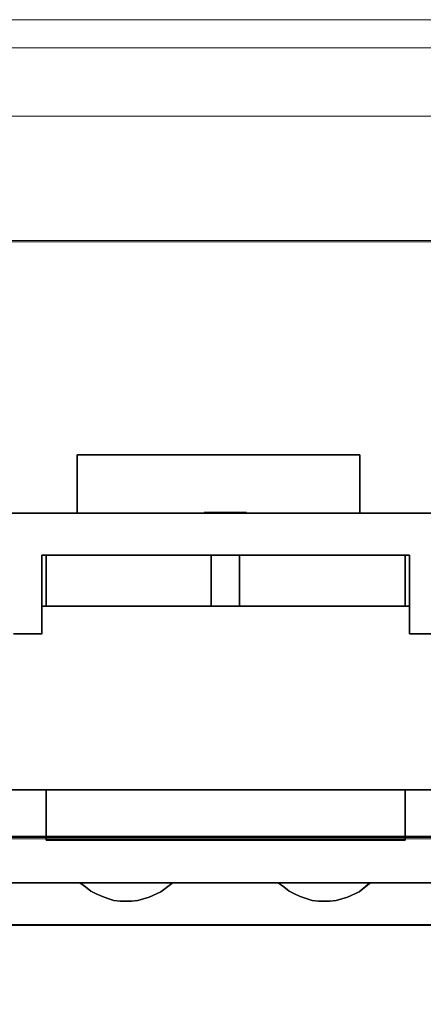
# Model space of a CAD drawing. Header units: millimetres. Extents: x -1290 to 1795, y -4192 to -1311.
# Tile 242 of 256: x 570 to 573, y -3237 to -3230. Entities that reach past the tile are written whole.
import ezdxf

# ---------------------------------------------------------------- set-up
doc = ezdxf.new("R2010")
doc.units = ezdxf.units.MM
doc.layers.add('33', color=7, linetype='Continuous')
doc.layers.add('Aparatura', color=7, linetype='Continuous', lineweight=13)

# ---------------------------------------------------------------- blocks, each defined once
blk = doc.blocks.new('*U23')
at = {"layer": '33', "color": 7}
for points in [[(213.25933, -15.426564), (223.272907, -15.426564), (213.25933, -15.426564)], [(213.25933, -17.497689), (213.25933, -15.426564), (213.25933, -17.497689)], [(213.25933, -15.426564), (213.25933, -17.497689), (217.760626, -17.497689), (217.760626, -17.473607), (219.253034, -17.473607), (219.253034, -17.497689), (223.272907, -17.497689), (223.272907, -15.426564), (213.25933, -15.426564)], [(213.25933, -15.426564), (213.25933, -17.497689), (217.760626, -17.497689), (217.760626, -17.473607), (219.253034, -17.473607), (219.253034, -17.497689), (223.272907, -17.497689), (223.272907, -15.426564), (213.25933, -15.426564)], [(213.25933, -15.426564), (213.25933, -17.497689), (217.760626, -17.497689), (217.760626, -17.473607), (219.253034, -17.473607), (219.253034, -17.497689), (223.272907, -17.497689), (223.272907, -15.426564), (213.25933, -15.426564)], [(213.25933, -15.426564), (213.25933, -17.497689), (217.760626, -17.497689), (217.760626, -17.473607), (219.253034, -17.473607), (219.253034, -17.497689), (223.272907, -17.497689), (223.272907, -15.426564), (213.25933, -15.426564)], [(217.760626, -17.473607), (219.253034, -17.473607), (219.253034, -17.497689), (223.272907, -17.497689), (223.272907, -15.426564), (213.25933, -15.426564), (213.25933, -17.497689), (217.760626, -17.497689), (217.760626, -17.473607)], [(217.760626, -17.473607), (219.253034, -17.473607), (219.253034, -17.497689), (223.272907, -17.497689), (223.272907, -15.426564), (213.25933, -15.426564), (213.25933, -17.497689), (217.760626, -17.497689), (217.760626, -17.473607)], [(217.759975, -15.426564), (219.252427, -15.426564), (217.759975, -15.426564)], [(223.271116, -17.497689), (223.271116, -15.426564), (223.271116, -17.497689)], [(312.495689, -17.495893), (170.006912, -17.495893), (312.495689, -17.495893)], [(210.851342, -17.495893), (212.152085, -17.495893), (210.851342, -17.495893)], [(212.152085, -17.495893), (217.761767, -17.495893), (212.152085, -17.495893)], [(219.252427, -17.470745), (217.759975, -17.470745), (219.252427, -17.470745)], [(217.759975, -17.470745), (217.759975, -17.497689), (217.759975, -17.470745)], [(217.759975, -17.495893), (219.252427, -17.495893), (217.759975, -17.495893)], [(219.250635, -17.470745), (219.250635, -17.497689), (219.250635, -17.470745)], [(219.250635, -17.495893), (224.8854, -17.495893), (219.250635, -17.495893)], [(224.883608, -17.495893), (226.184352, -17.495893), (224.883608, -17.495893)], [(212.006961, -18.986816), (212.006961, -20.98609), (212.006961, -18.986816)], [(212.006961, -18.986816), (225.030524, -18.986816), (212.006961, -18.986816)], [(212.152085, -19.493371), (212.152085, -18.986816), (212.152085, -19.493371)], [(212.152085, -19.492796), (212.152085, -20.793887), (218.001849, -20.793887), (218.001849, -18.986816), (212.152085, -18.986816), (212.152085, -19.492796)], [(212.152085, -19.492796), (212.152085, -20.793887), (218.001849, -20.793887), (218.001849, -18.986816), (212.152085, -18.986816), (212.152085, -19.492796)], [(212.152085, -19.492796), (212.152085, -20.793887), (218.001849, -20.793887), (218.001849, -18.986816), (212.152085, -18.986816), (212.152085, -19.492796)], [(212.152085, -19.492796), (212.152085, -20.793887), (218.001849, -20.793887), (218.001849, -18.986816), (212.152085, -18.986816), (212.152085, -19.492796)], [(218.001849, -20.793887), (218.001849, -18.986816), (212.152085, -18.986816), (212.152085, -19.492796), (212.152085, -20.793887), (218.001849, -20.793887)], [(218.001849, -20.793887), (218.001849, -18.986816), (212.152085, -18.986816), (212.152085, -19.492796), (212.152085, -20.793887), (218.001849, -20.793887)], [(218.000058, -20.793887), (218.000058, -18.986816), (218.000058, -20.793887)], [(218.000058, -18.986816), (218.000058, -20.793887), (219.012344, -20.793887), (219.012344, -18.986816), (218.000058, -18.986816)], [(218.000058, -18.986816), (218.000058, -20.793887), (219.012344, -20.793887), (219.012344, -18.986816), (218.000058, -18.986816)], [(218.000058, -18.986816), (218.000058, -20.793887), (219.012344, -20.793887), (219.012344, -18.986816), (218.000058, -18.986816)], [(218.000058, -18.986816), (218.000058, -20.793887), (219.012344, -20.793887), (219.012344, -18.986816), (218.000058, -18.986816)], [(219.012344, -20.793887), (219.012344, -18.986816), (218.000058, -18.986816), (218.000058, -20.793887), (219.012344, -20.793887)], [(219.012344, -20.793887), (219.012344, -18.986816), (218.000058, -18.986816), (218.000058, -20.793887), (219.012344, -20.793887)], [(219.010553, -20.793887), (219.010553, -18.986816), (219.010553, -20.793887)], [(219.010553, -18.986816), (219.010553, -20.793887), (224.8854, -20.793887), (224.8854, -19.492796), (224.8854, -18.986816), (219.010553, -18.986816)], [(219.010553, -18.986816), (219.010553, -20.793887), (224.8854, -20.793887), (224.8854, -19.492796), (224.8854, -18.986816), (219.010553, -18.986816)], [(219.010553, -18.986816), (219.010553, -20.793887), (224.8854, -20.793887), (224.8854, -19.492796), (224.8854, -18.986816), (219.010553, -18.986816)], [(219.010553, -18.986816), (219.010553, -20.793887), (224.8854, -20.793887), (224.8854, -19.492796), (224.8854, -18.986816), (219.010553, -18.986816)], [(224.8854, -18.986816), (219.010553, -18.986816), (219.010553, -20.793887), (224.8854, -20.793887), (224.8854, -19.492796), (224.8854, -18.986816)], [(224.8854, -18.986816), (219.010553, -18.986816), (219.010553, -20.793887), (224.8854, -20.793887), (224.8854, -19.492796), (224.8854, -18.986816)], [(224.883608, -18.986816), (224.883608, -19.493371), (224.883608, -18.986816)], [(225.028732, -18.986816), (225.028732, -20.98609), (225.028732, -18.986816)], [(212.152085, -20.793887), (212.152085, -19.491575), (212.152085, -20.793887)], [(224.883608, -20.793887), (224.883608, -19.491575), (224.883608, -20.793887)], [(218.001849, -20.792091), (212.006961, -20.792091), (218.001849, -20.792091)], [(219.012344, -20.792091), (218.000058, -20.792091), (219.012344, -20.792091)], [(225.030524, -20.792091), (219.010553, -20.792091), (225.030524, -20.792091)], [(212.006961, -20.984294), (212.006961, -21.780052), (212.006961, -20.984294)], [(225.028732, -20.984294), (225.028732, -21.780052), (225.028732, -20.984294)], [(210.996466, -21.778256), (212.008753, -21.778256), (210.996466, -21.778256)], [(225.028732, -21.778256), (226.015936, -21.778256), (225.028732, -21.778256)], [(210.851342, -27.310838), (212.152085, -27.310838), (210.851342, -27.310838)], [(224.8854, -27.310838), (212.152085, -27.310838), (224.8854, -27.310838)], [(212.152085, -27.310838), (212.152085, -28.059892), (212.152085, -27.310838)], [(224.8854, -28.057319), (224.8854, -27.310838), (212.152085, -27.310838), (212.152085, -28.057319), (212.152085, -28.61116), (212.152085, -29.09276), (224.8854, -29.09276), (224.8854, -28.61116), (224.8854, -28.057319)], [(224.8854, -28.057319), (224.8854, -27.310838), (212.152085, -27.310838), (212.152085, -28.057319), (212.152085, -28.61116), (212.152085, -29.09276), (224.8854, -29.09276), (224.8854, -28.61116), (224.8854, -28.057319)], [(224.8854, -28.057319), (224.8854, -27.310838), (212.152085, -27.310838), (212.152085, -28.057319), (212.152085, -28.61116), (212.152085, -29.09276), (224.8854, -29.09276), (224.8854, -28.61116), (224.8854, -28.057319)], [(224.8854, -28.057319), (224.8854, -27.310838), (212.152085, -27.310838), (212.152085, -28.057319), (212.152085, -28.61116), (212.152085, -29.09276), (224.8854, -29.09276), (224.8854, -28.61116), (224.8854, -28.057319)], [(224.8854, -27.310838), (212.152085, -27.310838), (212.152085, -28.057319), (212.152085, -28.61116), (212.152085, -29.09276), (224.8854, -29.09276), (224.8854, -28.61116), (224.8854, -28.057319), (224.8854, -27.310838)], [(224.8854, -27.310838), (212.152085, -27.310838), (212.152085, -28.057319), (212.152085, -28.61116), (212.152085, -29.09276), (224.8854, -29.09276), (224.8854, -28.61116), (224.8854, -28.057319), (224.8854, -27.310838)], [(224.883608, -27.310838), (226.184352, -27.310838), (224.883608, -27.310838)], [(224.883608, -27.310838), (224.883608, -28.059892), (224.883608, -27.310838)], [(212.152085, -28.058096), (212.152085, -28.61315), (212.152085, -28.058096)], [(224.883608, -28.058096), (224.883608, -28.61315), (224.883608, -28.058096)], [(212.152085, -28.611354), (212.152085, -29.09276), (212.152085, -28.611354)], [(224.883608, -28.611354), (224.883608, -29.09276), (224.883608, -28.611354)], [(212.152085, -29.09276), (224.8854, -29.09276), (212.152085, -29.09276)], [(212.152085, -29.09276), (213.717995, -29.09276), (212.152085, -29.09276)], [(223.294407, -29.09276), (224.8854, -29.09276), (223.294407, -29.09276)], [(346.768317, -30.607035), (169.501664, -30.607035), (346.768317, -30.607035)], [(213.354288, -30.607035), (213.547002, -30.751936), (213.739717, -30.896837), (213.932431, -30.993438), (214.149235, -31.090039), (214.341949, -31.162489), (214.558753, -31.23494), (214.775557, -31.25909), (214.992361, -31.25909), (215.185075, -31.25909), (215.401879, -31.23494), (215.811397, -31.114189), (216.220915, -30.920987), (216.606344, -30.631185), (216.654522, -30.607035), (213.354288, -30.607035)], [(213.739717, -30.896837), (213.932431, -30.993438), (214.149235, -31.090039), (214.341949, -31.162489), (214.558753, -31.23494), (214.775557, -31.25909), (214.992361, -31.25909), (215.185075, -31.25909), (215.401879, -31.23494), (215.811397, -31.114189), (216.220915, -30.920987), (216.606344, -30.631185), (216.654522, -30.607035), (213.354288, -30.607035), (213.547002, -30.751936), (213.739717, -30.896837)], [(213.739717, -30.896837), (213.932431, -30.993438), (214.149235, -31.090039), (214.341949, -31.162489), (214.558753, -31.23494), (214.775557, -31.25909), (214.992361, -31.25909), (215.185075, -31.25909), (215.401879, -31.23494), (215.811397, -31.114189), (216.220915, -30.920987), (216.606344, -30.631185), (216.654522, -30.607035), (213.354288, -30.607035), (213.547002, -30.751936), (213.739717, -30.896837)], [(213.739717, -30.896837), (213.932431, -30.993438), (214.149235, -31.090039), (214.341949, -31.162489), (214.558753, -31.23494), (214.775557, -31.25909), (214.992361, -31.25909), (215.185075, -31.25909), (215.401879, -31.23494), (215.811397, -31.114189), (216.220915, -30.920987), (216.606344, -30.631185), (216.654522, -30.607035), (213.354288, -30.607035), (213.547002, -30.751936), (213.739717, -30.896837)], [(213.739717, -30.896837), (213.932431, -30.993438), (214.149235, -31.090039), (214.341949, -31.162489), (214.558753, -31.23494), (214.775557, -31.25909), (214.992361, -31.25909), (215.185075, -31.25909), (215.401879, -31.23494), (215.811397, -31.114189), (216.220915, -30.920987), (216.606344, -30.631185), (216.654522, -30.607035), (213.354288, -30.607035), (213.547002, -30.751936), (213.739717, -30.896837)], [(213.739717, -30.896837), (213.932431, -30.993438), (214.149235, -31.090039), (214.341949, -31.162489), (214.558753, -31.23494), (214.775557, -31.25909), (214.992361, -31.25909), (215.185075, -31.25909), (215.401879, -31.23494), (215.811397, -31.114189), (216.220915, -30.920987), (216.606344, -30.631185), (216.654522, -30.607035), (213.354288, -30.607035), (213.547002, -30.751936), (213.739717, -30.896837)], [(213.739717, -30.896837), (213.932431, -30.993438), (214.149235, -31.090039), (214.341949, -31.162489), (214.558753, -31.23494), (214.775557, -31.25909), (214.992361, -31.25909), (215.185075, -31.25909), (215.401879, -31.23494), (215.811397, -31.114189), (216.220915, -30.920987), (216.606344, -30.631185), (216.654522, -30.607035), (213.354288, -30.607035), (213.547002, -30.751936), (213.739717, -30.896837)], [(220.382963, -30.607035), (220.575619, -30.751936), (220.768275, -30.896837), (220.960931, -30.993438), (221.153587, -31.090039), (221.370325, -31.162489), (221.587062, -31.23494), (221.8038, -31.25909), (221.996456, -31.25909), (222.213194, -31.25909), (222.429932, -31.23494), (222.839326, -31.114189), (223.24872, -30.920987), (223.60995, -30.631185), (223.658114, -30.607035), (220.382963, -30.607035)], [(220.575619, -30.751936), (220.768275, -30.896837), (220.960931, -30.993438), (221.153587, -31.090039), (221.370325, -31.162489), (221.587062, -31.23494), (221.8038, -31.25909), (221.996456, -31.25909), (222.213194, -31.25909), (222.429932, -31.23494), (222.839326, -31.114189), (223.24872, -30.920987), (223.60995, -30.631185), (223.658114, -30.607035), (220.382963, -30.607035), (220.575619, -30.751936)], [(220.575619, -30.751936), (220.768275, -30.896837), (220.960931, -30.993438), (221.153587, -31.090039), (221.370325, -31.162489), (221.587062, -31.23494), (221.8038, -31.25909), (221.996456, -31.25909), (222.213194, -31.25909), (222.429932, -31.23494), (222.839326, -31.114189), (223.24872, -30.920987), (223.60995, -30.631185), (223.658114, -30.607035), (220.382963, -30.607035), (220.575619, -30.751936)], [(220.575619, -30.751936), (220.768275, -30.896837), (220.960931, -30.993438), (221.153587, -31.090039), (221.370325, -31.162489), (221.587062, -31.23494), (221.8038, -31.25909), (221.996456, -31.25909), (222.213194, -31.25909), (222.429932, -31.23494), (222.839326, -31.114189), (223.24872, -30.920987), (223.60995, -30.631185), (223.658114, -30.607035), (220.382963, -30.607035), (220.575619, -30.751936)], [(220.575619, -30.751936), (220.768275, -30.896837), (220.960931, -30.993438), (221.153587, -31.090039), (221.370325, -31.162489), (221.587062, -31.23494), (221.8038, -31.25909), (221.996456, -31.25909), (222.213194, -31.25909), (222.429932, -31.23494), (222.839326, -31.114189), (223.24872, -30.920987), (223.60995, -30.631185), (223.658114, -30.607035), (220.382963, -30.607035), (220.575619, -30.751936)], [(220.575619, -30.751936), (220.768275, -30.896837), (220.960931, -30.993438), (221.153587, -31.090039), (221.370325, -31.162489), (221.587062, -31.23494), (221.8038, -31.25909), (221.996456, -31.25909), (222.213194, -31.25909), (222.429932, -31.23494), (222.839326, -31.114189), (223.24872, -30.920987), (223.60995, -30.631185), (223.658114, -30.607035), (220.382963, -30.607035), (220.575619, -30.751936)], [(220.575619, -30.751936), (220.768275, -30.896837), (220.960931, -30.993438), (221.153587, -31.090039), (221.370325, -31.162489), (221.587062, -31.23494), (221.8038, -31.25909), (221.996456, -31.25909), (222.213194, -31.25909), (222.429932, -31.23494), (222.839326, -31.114189), (223.24872, -30.920987), (223.60995, -30.631185), (223.658114, -30.607035), (220.382963, -30.607035), (220.575619, -30.751936)], [(340.823596, -32.099755), (169.501664, -32.099755), (340.823596, -32.099755)]]:
    blk.add_lwpolyline(points, close=True, dxfattribs=at)
for points in [[(226.280553, -17.495893), (223.271969, -17.495893), (219.252501, -17.495893), (217.760244, -17.495893), (213.259402, -17.495893), (210.250818, -17.495893), (205.244535, -17.495893), (203.752278, -17.495893), (191.260638, -17.495893), (189.744311, -17.495893), (177.252672, -17.495893), (175.760414, -17.495893), (170.008002, -17.495893), (169.50256, -17.495893), (168.997118, -17.495893), (163.509461, -17.495893), (162.498577, -17.495893), (161.511761, -17.495893), (149.260808, -17.495893), (147.744482, -17.495893), (135.252842, -17.495893), (133.760584, -17.495893), (128.754301, -17.495893), (125.745717, -17.495893)], [(210.996947, -21.780052), (212.007831, -21.780052), (212.007831, -20.985798), (212.007831, -20.793251), (212.007831, -18.988128), (212.152243, -18.988128), (218.00093, -18.988128), (219.011814, -18.988128), (224.88457, -18.988128), (225.028982, -18.988128), (225.028982, -20.793251), (225.028982, -20.985798), (225.028982, -21.780052), (226.015798, -21.780052)], [(226.280553, -17.495893), (223.271969, -17.495893), (219.252501, -17.495893), (217.760244, -17.495893), (213.259402, -17.495893), (210.250818, -17.495893), (205.244535, -17.495893), (203.752278, -17.495893), (191.260638, -17.495893), (189.744311, -17.495893), (177.252672, -17.495893), (175.760414, -17.495893), (170.008002, -17.495893), (169.50256, -17.495893), (168.997118, -17.495893), (163.509461, -17.495893), (162.498577, -17.495893), (161.511761, -17.495893), (149.260808, -17.495893), (147.744482, -17.495893), (135.252842, -17.495893), (133.760584, -17.495893), (128.754301, -17.495893), (125.745717, -17.495893)], [(210.996947, -21.780052), (212.007831, -21.780052), (212.007831, -20.985798), (212.007831, -20.793251), (212.007831, -18.988128), (212.152243, -18.988128), (218.00093, -18.988128), (219.011814, -18.988128), (224.88457, -18.988128), (225.028982, -18.988128), (225.028982, -20.793251), (225.028982, -20.985798), (225.028982, -21.780052), (226.015798, -21.780052)], [(226.280553, -17.495893), (223.271969, -17.495893), (219.252501, -17.495893), (217.760244, -17.495893), (213.259402, -17.495893), (210.250818, -17.495893), (205.244535, -17.495893), (203.752278, -17.495893), (191.260638, -17.495893), (189.744311, -17.495893), (177.252672, -17.495893), (175.760414, -17.495893), (170.008002, -17.495893), (169.50256, -17.495893), (168.997118, -17.495893), (163.509461, -17.495893), (162.498577, -17.495893), (161.511761, -17.495893), (149.260808, -17.495893), (147.744482, -17.495893), (135.252842, -17.495893), (133.760584, -17.495893), (128.754301, -17.495893), (125.745717, -17.495893)], [(210.996947, -21.780052), (212.007831, -21.780052), (212.007831, -20.985798), (212.007831, -20.793251), (212.007831, -18.988128), (212.152243, -18.988128), (218.00093, -18.988128), (219.011814, -18.988128), (224.88457, -18.988128), (225.028982, -18.988128), (225.028982, -20.793251), (225.028982, -20.985798), (225.028982, -21.780052), (226.015798, -21.780052)], [(226.280553, -17.495893), (223.271969, -17.495893), (219.252501, -17.495893), (217.760244, -17.495893), (213.259402, -17.495893), (210.250818, -17.495893), (205.244535, -17.495893), (203.752278, -17.495893), (191.260638, -17.495893), (189.744311, -17.495893), (177.252672, -17.495893), (175.760414, -17.495893), (170.008002, -17.495893), (169.50256, -17.495893), (168.997118, -17.495893), (163.509461, -17.495893), (162.498577, -17.495893), (161.511761, -17.495893), (149.260808, -17.495893), (147.744482, -17.495893), (135.252842, -17.495893), (133.760584, -17.495893), (128.754301, -17.495893), (125.745717, -17.495893)], [(210.996947, -21.780052), (212.007831, -21.780052), (212.007831, -20.985798), (212.007831, -20.793251), (212.007831, -18.988128), (212.152243, -18.988128), (218.00093, -18.988128), (219.011814, -18.988128), (224.88457, -18.988128), (225.028982, -18.988128), (225.028982, -20.793251), (225.028982, -20.985798), (225.028982, -21.780052), (226.015798, -21.780052)], [(226.280553, -17.495893), (223.271969, -17.495893), (219.252501, -17.495893), (217.760244, -17.495893), (213.259402, -17.495893), (210.250818, -17.495893), (205.244535, -17.495893), (203.752278, -17.495893), (191.260638, -17.495893), (189.744311, -17.495893), (177.252672, -17.495893), (175.760414, -17.495893), (170.008002, -17.495893), (169.50256, -17.495893), (168.997118, -17.495893), (163.509461, -17.495893), (162.498577, -17.495893), (161.511761, -17.495893), (149.260808, -17.495893), (147.744482, -17.495893), (135.252842, -17.495893), (133.760584, -17.495893), (128.754301, -17.495893), (125.745717, -17.495893)], [(210.996947, -21.780052), (212.007831, -21.780052), (212.007831, -20.985798), (212.007831, -20.793251), (212.007831, -18.988128), (212.152243, -18.988128), (218.00093, -18.988128), (219.011814, -18.988128), (224.88457, -18.988128), (225.028982, -18.988128), (225.028982, -20.793251), (225.028982, -20.985798), (225.028982, -21.780052), (226.015798, -21.780052)], [(226.280553, -17.495893), (223.271969, -17.495893), (219.252501, -17.495893), (217.760244, -17.495893), (213.259402, -17.495893), (210.250818, -17.495893), (205.244535, -17.495893), (203.752278, -17.495893), (191.260638, -17.495893), (189.744311, -17.495893), (177.252672, -17.495893), (175.760414, -17.495893), (170.008002, -17.495893), (169.50256, -17.495893), (168.997118, -17.495893), (163.509461, -17.495893), (162.498577, -17.495893), (161.511761, -17.495893), (149.260808, -17.495893), (147.744482, -17.495893), (135.252842, -17.495893), (133.760584, -17.495893), (128.754301, -17.495893), (125.745717, -17.495893)], [(210.996947, -21.780052), (212.007831, -21.780052), (212.007831, -20.985798), (212.007831, -20.793251), (212.007831, -18.988128), (212.152243, -18.988128), (218.00093, -18.988128), (219.011814, -18.988128), (224.88457, -18.988128), (225.028982, -18.988128), (225.028982, -20.793251), (225.028982, -20.985798), (225.028982, -21.780052), (226.015798, -21.780052)], [(210.996947, -21.780052), (212.007831, -21.780052), (212.007831, -20.985798), (212.007831, -20.793251), (212.007831, -18.988128), (212.152243, -18.988128), (218.00093, -18.988128), (219.011814, -18.988128), (224.88457, -18.988128), (225.028982, -18.988128), (225.028982, -20.793251), (225.028982, -20.985798), (225.028982, -21.780052), (226.015798, -21.780052)], [(226.280553, -17.495893), (223.271969, -17.495893), (219.252501, -17.495893), (217.760244, -17.495893), (213.259402, -17.495893), (210.250818, -17.495893), (205.244535, -17.495893), (203.752278, -17.495893), (191.260638, -17.495893), (189.744311, -17.495893), (177.252672, -17.495893), (175.760414, -17.495893), (170.008002, -17.495893), (169.50256, -17.495893), (168.997118, -17.495893), (163.509461, -17.495893), (162.498577, -17.495893), (161.511761, -17.495893), (149.260808, -17.495893), (147.744482, -17.495893), (135.252842, -17.495893), (133.760584, -17.495893), (128.754301, -17.495893), (125.745717, -17.495893)], [(210.996947, -21.780052), (212.007831, -21.780052), (212.007831, -20.985798), (212.007831, -20.793251), (212.007831, -18.988128), (212.152243, -18.988128), (218.00093, -18.988128), (219.011814, -18.988128), (224.88457, -18.988128), (225.028982, -18.988128), (225.028982, -20.793251), (225.028982, -20.985798), (225.028982, -21.780052), (226.015798, -21.780052)], [(226.280553, -17.495893), (223.271969, -17.495893), (219.252501, -17.495893), (217.760244, -17.495893), (213.259402, -17.495893), (210.250818, -17.495893), (205.244535, -17.495893), (203.752278, -17.495893), (191.260638, -17.495893), (189.744311, -17.495893), (177.252672, -17.495893), (175.760414, -17.495893), (170.008002, -17.495893), (169.50256, -17.495893), (168.997118, -17.495893), (163.509461, -17.495893), (162.498577, -17.495893), (161.511761, -17.495893), (149.260808, -17.495893), (147.744482, -17.495893), (135.252842, -17.495893), (133.760584, -17.495893), (128.754301, -17.495893), (125.745717, -17.495893)], [(210.851134, -27.312634), (212.150856, -27.312634), (224.883312, -27.312634), (226.183033, -27.312634)], [(226.014551, -21.778594), (225.027725, -21.778594), (225.027725, -20.984579), (225.027725, -20.792091), (224.883312, -20.792091), (219.010497, -20.792091), (217.999602, -20.792091), (212.150856, -20.792091), (212.006442, -20.792091), (212.006442, -20.984579), (212.006442, -21.778594), (210.995548, -21.778594)], [(210.851134, -27.312634), (212.150856, -27.312634), (224.883312, -27.312634), (226.183033, -27.312634)], [(226.014551, -21.778594), (225.027725, -21.778594), (225.027725, -20.984579), (225.027725, -20.792091), (224.883312, -20.792091), (219.010497, -20.792091), (217.999602, -20.792091), (212.150856, -20.792091), (212.006442, -20.792091), (212.006442, -20.984579), (212.006442, -21.778594), (210.995548, -21.778594)], [(210.851134, -27.312634), (212.150856, -27.312634), (224.883312, -27.312634), (226.183033, -27.312634)], [(226.014551, -21.778594), (225.027725, -21.778594), (225.027725, -20.984579), (225.027725, -20.792091), (224.883312, -20.792091), (219.010497, -20.792091), (217.999602, -20.792091), (212.150856, -20.792091), (212.006442, -20.792091), (212.006442, -20.984579), (212.006442, -21.778594), (210.995548, -21.778594)], [(210.851134, -27.312634), (212.150856, -27.312634), (224.883312, -27.312634), (226.183033, -27.312634)], [(226.014551, -21.778594), (225.027725, -21.778594), (225.027725, -20.984579), (225.027725, -20.792091), (224.883312, -20.792091), (219.010497, -20.792091), (217.999602, -20.792091), (212.150856, -20.792091), (212.006442, -20.792091), (212.006442, -20.984579), (212.006442, -21.778594), (210.995548, -21.778594)], [(210.851134, -27.312634), (212.150856, -27.312634), (224.883312, -27.312634), (226.183033, -27.312634)], [(226.014551, -21.778594), (225.027725, -21.778594), (225.027725, -20.984579), (225.027725, -20.792091), (224.883312, -20.792091), (219.010497, -20.792091), (217.999602, -20.792091), (212.150856, -20.792091), (212.006442, -20.792091), (212.006442, -20.984579), (212.006442, -21.778594), (210.995548, -21.778594)], [(210.851134, -27.312634), (212.150856, -27.312634), (224.883312, -27.312634), (226.183033, -27.312634)], [(226.014551, -21.778594), (225.027725, -21.778594), (225.027725, -20.984579), (225.027725, -20.792091), (224.883312, -20.792091), (219.010497, -20.792091), (217.999602, -20.792091), (212.150856, -20.792091), (212.006442, -20.792091), (212.006442, -20.984579), (212.006442, -21.778594), (210.995548, -21.778594)], [(226.184278, -27.310838), (224.88457, -27.310838), (224.88457, -28.057099), (224.88457, -28.610777), (224.88457, -29.092236), (212.152243, -29.092236), (212.152243, -28.610777), (212.152243, -28.057099), (212.152243, -27.310838), (210.852535, -27.310838)], [(181.63317, -30.608832), (185.363813, -30.608832), (188.637153, -30.608832), (192.367796, -30.608832), (195.641136, -30.608832), (199.347711, -30.608832), (202.645119, -30.608832), (206.351694, -30.608832), (209.649102, -30.608832), (213.355677, -30.608832), (216.653085, -30.608832), (220.383729, -30.608832), (223.657068, -30.608832), (227.387712, -30.608832)], [(226.184278, -27.310838), (224.88457, -27.310838), (224.88457, -28.057099), (224.88457, -28.610777), (224.88457, -29.092236), (212.152243, -29.092236), (212.152243, -28.610777), (212.152243, -28.057099), (212.152243, -27.310838), (210.852535, -27.310838)], [(181.63317, -30.608832), (185.363813, -30.608832), (188.637153, -30.608832), (192.367796, -30.608832), (195.641136, -30.608832), (199.347711, -30.608832), (202.645119, -30.608832), (206.351694, -30.608832), (209.649102, -30.608832), (213.355677, -30.608832), (216.653085, -30.608832), (220.383729, -30.608832), (223.657068, -30.608832), (227.387712, -30.608832)], [(226.184278, -27.310838), (224.88457, -27.310838), (224.88457, -28.057099), (224.88457, -28.610777), (224.88457, -29.092236), (212.152243, -29.092236), (212.152243, -28.610777), (212.152243, -28.057099), (212.152243, -27.310838), (210.852535, -27.310838)], [(181.63317, -30.608832), (185.363813, -30.608832), (188.637153, -30.608832), (192.367796, -30.608832), (195.641136, -30.608832), (199.347711, -30.608832), (202.645119, -30.608832), (206.351694, -30.608832), (209.649102, -30.608832), (213.355677, -30.608832), (216.653085, -30.608832), (220.383729, -30.608832), (223.657068, -30.608832), (227.387712, -30.608832)], [(226.184278, -27.310838), (224.88457, -27.310838), (224.88457, -28.057099), (224.88457, -28.610777), (224.88457, -29.092236), (212.152243, -29.092236), (212.152243, -28.610777), (212.152243, -28.057099), (212.152243, -27.310838), (210.852535, -27.310838)], [(181.63317, -30.608832), (185.363813, -30.608832), (188.637153, -30.608832), (192.367796, -30.608832), (195.641136, -30.608832), (199.347711, -30.608832), (202.645119, -30.608832), (206.351694, -30.608832), (209.649102, -30.608832), (213.355677, -30.608832), (216.653085, -30.608832), (220.383729, -30.608832), (223.657068, -30.608832), (227.387712, -30.608832)], [(181.63317, -30.608832), (185.363813, -30.608832), (188.637153, -30.608832), (192.367796, -30.608832), (195.641136, -30.608832), (199.347711, -30.608832), (202.645119, -30.608832), (206.351694, -30.608832), (209.649102, -30.608832), (213.355677, -30.608832), (216.653085, -30.608832), (220.383729, -30.608832), (223.657068, -30.608832), (227.387712, -30.608832)], [(226.184278, -27.310838), (224.88457, -27.310838), (224.88457, -28.057099), (224.88457, -28.610777), (224.88457, -29.092236), (212.152243, -29.092236), (212.152243, -28.610777), (212.152243, -28.057099), (212.152243, -27.310838), (210.852535, -27.310838)], [(181.63317, -30.608832), (185.363813, -30.608832), (188.637153, -30.608832), (192.367796, -30.608832), (195.641136, -30.608832), (199.347711, -30.608832), (202.645119, -30.608832), (206.351694, -30.608832), (209.649102, -30.608832), (213.355677, -30.608832), (216.653085, -30.608832), (220.383729, -30.608832), (223.657068, -30.608832), (227.387712, -30.608832)], [(226.184278, -27.310838), (224.88457, -27.310838), (224.88457, -28.057099), (224.88457, -28.610777), (224.88457, -29.092236), (212.152243, -29.092236), (212.152243, -28.610777), (212.152243, -28.057099), (212.152243, -27.310838), (210.852535, -27.310838)], [(181.63317, -30.608832), (185.363813, -30.608832), (188.637153, -30.608832), (192.367796, -30.608832), (195.641136, -30.608832), (199.347711, -30.608832), (202.645119, -30.608832), (206.351694, -30.608832), (209.649102, -30.608832), (213.355677, -30.608832), (216.653085, -30.608832), (220.383729, -30.608832), (223.657068, -30.608832), (227.387712, -30.608832)], [(226.184278, -27.310838), (224.88457, -27.310838), (224.88457, -28.057099), (224.88457, -28.610777), (224.88457, -29.092236), (212.152243, -29.092236), (212.152243, -28.610777), (212.152243, -28.057099), (212.152243, -27.310838), (210.852535, -27.310838)], [(181.63317, -30.608832), (185.363813, -30.608832), (188.637153, -30.608832), (192.367796, -30.608832), (195.641136, -30.608832), (199.347711, -30.608832), (202.645119, -30.608832), (206.351694, -30.608832), (209.649102, -30.608832), (213.355677, -30.608832), (216.653085, -30.608832), (220.383729, -30.608832), (223.657068, -30.608832), (227.387712, -30.608832)], [(226.184278, -27.310838), (224.88457, -27.310838), (224.88457, -28.057099), (224.88457, -28.610777), (224.88457, -29.092236), (212.152243, -29.092236), (212.152243, -28.610777), (212.152243, -28.057099), (212.152243, -27.310838), (210.852535, -27.310838)], [(181.63317, -30.608832), (185.363813, -30.608832), (188.637153, -30.608832), (192.367796, -30.608832), (195.641136, -30.608832), (199.347711, -30.608832), (202.645119, -30.608832), (206.351694, -30.608832), (209.649102, -30.608832), (213.355677, -30.608832), (216.653085, -30.608832), (220.383729, -30.608832), (223.657068, -30.608832), (227.387712, -30.608832)], [(226.184278, -27.310838), (224.88457, -27.310838), (224.88457, -28.057099), (224.88457, -28.610777), (224.88457, -29.092236), (212.152243, -29.092236), (212.152243, -28.610777), (212.152243, -28.057099), (212.152243, -27.310838), (210.852535, -27.310838)], [(181.63317, -30.608832), (185.363813, -30.608832), (188.637153, -30.608832), (192.367796, -30.608832), (195.641136, -30.608832), (199.347711, -30.608832), (202.645119, -30.608832), (206.351694, -30.608832), (209.649102, -30.608832), (213.355677, -30.608832), (216.653085, -30.608832), (220.383729, -30.608832), (223.657068, -30.608832), (227.387712, -30.608832)], [(226.184278, -27.310838), (224.88457, -27.310838), (224.88457, -28.057099), (224.88457, -28.610777), (224.88457, -29.092236), (212.152243, -29.092236), (212.152243, -28.610777), (212.152243, -28.057099), (212.152243, -27.310838), (210.852535, -27.310838)], [(227.387793, -30.607035), (223.657144, -30.607035), (223.609007, -30.63114), (223.247976, -30.920402), (222.838808, -31.113242), (222.42964, -31.233768), (222.213022, -31.257873), (221.996404, -31.257873), (221.803854, -31.257873), (221.587236, -31.233768), (221.370617, -31.161452), (221.153999, -31.089137), (220.961449, -30.992717), (220.7689, -30.896296), (220.57635, -30.751666), (220.3838, -30.607035), (216.653151, -30.607035), (216.605014, -30.63114), (216.219915, -30.920402), (215.810747, -31.113242), (215.401579, -31.233768), (215.18496, -31.257873), (214.992411, -31.257873), (214.775792, -31.257873), (214.559174, -31.233768), (214.342556, -31.161452), (214.150006, -31.089137), (213.933388, -30.992717), (213.740838, -30.896296), (213.548289, -30.751666), (213.355739, -30.607035), (209.649158, -30.607035)], [(-1.818475, -32.101551), (169.50256, -32.101551), (340.823596, -32.101551)], [(227.387793, -30.607035), (223.657144, -30.607035), (223.609007, -30.63114), (223.247976, -30.920402), (222.838808, -31.113242), (222.42964, -31.233768), (222.213022, -31.257873), (221.996404, -31.257873), (221.803854, -31.257873), (221.587236, -31.233768), (221.370617, -31.161452), (221.153999, -31.089137), (220.961449, -30.992717), (220.7689, -30.896296), (220.57635, -30.751666), (220.3838, -30.607035), (216.653151, -30.607035), (216.605014, -30.63114), (216.219915, -30.920402), (215.810747, -31.113242), (215.401579, -31.233768), (215.18496, -31.257873), (214.992411, -31.257873), (214.775792, -31.257873), (214.559174, -31.233768), (214.342556, -31.161452), (214.150006, -31.089137), (213.933388, -30.992717), (213.740838, -30.896296), (213.548289, -30.751666), (213.355739, -30.607035), (209.649158, -30.607035)], [(-1.818475, -32.101551), (169.50256, -32.101551), (340.823596, -32.101551)], [(227.387793, -30.607035), (223.657144, -30.607035), (223.609007, -30.63114), (223.247976, -30.920402), (222.838808, -31.113242), (222.42964, -31.233768), (222.213022, -31.257873), (221.996404, -31.257873), (221.803854, -31.257873), (221.587236, -31.233768), (221.370617, -31.161452), (221.153999, -31.089137), (220.961449, -30.992717), (220.7689, -30.896296), (220.57635, -30.751666), (220.3838, -30.607035), (216.653151, -30.607035), (216.605014, -30.63114), (216.219915, -30.920402), (215.810747, -31.113242), (215.401579, -31.233768), (215.18496, -31.257873), (214.992411, -31.257873), (214.775792, -31.257873), (214.559174, -31.233768), (214.342556, -31.161452), (214.150006, -31.089137), (213.933388, -30.992717), (213.740838, -30.896296), (213.548289, -30.751666), (213.355739, -30.607035), (209.649158, -30.607035)], [(-1.818475, -32.101551), (169.50256, -32.101551), (340.823596, -32.101551)], [(227.387793, -30.607035), (223.657144, -30.607035), (223.609007, -30.63114), (223.247976, -30.920402), (222.838808, -31.113242), (222.42964, -31.233768), (222.213022, -31.257873), (221.996404, -31.257873), (221.803854, -31.257873), (221.587236, -31.233768), (221.370617, -31.161452), (221.153999, -31.089137), (220.961449, -30.992717), (220.7689, -30.896296), (220.57635, -30.751666), (220.3838, -30.607035), (216.653151, -30.607035), (216.605014, -30.63114), (216.219915, -30.920402), (215.810747, -31.113242), (215.401579, -31.233768), (215.18496, -31.257873), (214.992411, -31.257873), (214.775792, -31.257873), (214.559174, -31.233768), (214.342556, -31.161452), (214.150006, -31.089137), (213.933388, -30.992717), (213.740838, -30.896296), (213.548289, -30.751666), (213.355739, -30.607035), (209.649158, -30.607035)], [(-1.818475, -32.101551), (169.50256, -32.101551), (340.823596, -32.101551)], [(-1.818475, -32.101551), (169.50256, -32.101551), (340.823596, -32.101551)], [(227.387793, -30.607035), (223.657144, -30.607035), (223.609007, -30.63114), (223.247976, -30.920402), (222.838808, -31.113242), (222.42964, -31.233768), (222.213022, -31.257873), (221.996404, -31.257873), (221.803854, -31.257873), (221.587236, -31.233768), (221.370617, -31.161452), (221.153999, -31.089137), (220.961449, -30.992717), (220.7689, -30.896296), (220.57635, -30.751666), (220.3838, -30.607035), (216.653151, -30.607035), (216.605014, -30.63114), (216.219915, -30.920402), (215.810747, -31.113242), (215.401579, -31.233768), (215.18496, -31.257873), (214.992411, -31.257873), (214.775792, -31.257873), (214.559174, -31.233768), (214.342556, -31.161452), (214.150006, -31.089137), (213.933388, -30.992717), (213.740838, -30.896296), (213.548289, -30.751666), (213.355739, -30.607035), (209.649158, -30.607035)], [(-1.818475, -32.101551), (169.50256, -32.101551), (340.823596, -32.101551)], [(227.387793, -30.607035), (223.657144, -30.607035), (223.609007, -30.63114), (223.247976, -30.920402), (222.838808, -31.113242), (222.42964, -31.233768), (222.213022, -31.257873), (221.996404, -31.257873), (221.803854, -31.257873), (221.587236, -31.233768), (221.370617, -31.161452), (221.153999, -31.089137), (220.961449, -30.992717), (220.7689, -30.896296), (220.57635, -30.751666), (220.3838, -30.607035), (216.653151, -30.607035), (216.605014, -30.63114), (216.219915, -30.920402), (215.810747, -31.113242), (215.401579, -31.233768), (215.18496, -31.257873), (214.992411, -31.257873), (214.775792, -31.257873), (214.559174, -31.233768), (214.342556, -31.161452), (214.150006, -31.089137), (213.933388, -30.992717), (213.740838, -30.896296), (213.548289, -30.751666), (213.355739, -30.607035), (209.649158, -30.607035)]]:
    blk.add_lwpolyline(points, dxfattribs=at)

msp = doc.modelspace()

# ---------------------------------------------------------------- linework, layer by layer
at = {"layer": 'Aparatura', "lineweight": 13}
for points in [[(595.2364, -3242.8167), (602.4084, -3242.8384), (603.1818, -3242.8492), (604.6314, -3242.8546), (604.6314, -3229.9741), (518.6759, -3229.9741), (518.6759, -3240.955), (518.8003, -3240.955), (518.9355, -3240.955), (520.8988, -3240.955), (520.8988, -3242.8384), (528.0708, -3242.8167), (529.1363, -3242.8167), (595.2364, -3242.8167)], [(595.2364, -3242.8167), (602.4084, -3242.8384), (603.1818, -3242.8492), (604.6314, -3242.8546), (604.6314, -3229.9741), (518.6759, -3229.9741), (518.6759, -3240.955), (518.8003, -3240.955), (518.9355, -3240.955), (520.8988, -3240.955), (520.8988, -3242.8384), (528.0708, -3242.8167), (529.1363, -3242.8167), (595.2364, -3242.8167)], [(595.2689, -3242.8117), (602.4411, -3242.839), (603.215, -3242.8444), (604.6647, -3242.8553), (604.6647, -3229.9741), (518.6802, -3229.9741), (518.6802, -3240.9583), (518.8001, -3240.9583), (518.9363, -3240.9583), (520.9038, -3240.9583), (520.9038, -3242.839), (528.0759, -3242.8172), (529.1441, -3242.8172), (595.2689, -3242.8117)], [(595.2689, -3242.8117), (602.4411, -3242.839), (603.215, -3242.8444), (604.6647, -3242.8553), (604.6647, -3229.9741), (518.6802, -3229.9741), (518.6802, -3240.9583), (518.8001, -3240.9583), (518.9363, -3240.9583), (520.9038, -3240.9583), (520.9038, -3242.839), (528.0759, -3242.8172), (529.1441, -3242.8172), (595.2689, -3242.8117)], [(519.113, -3229.9763), (519.113, -3229.9763), (561.3071, -3229.9763), (588.0021, -3229.9763), (597.8388, -3229.9763), (602.1312, -3229.9763), (603.4421, -3229.9763), (603.9686, -3229.9763), (604.1244, -3229.9763), (604.1835, -3229.9763), (604.1996, -3229.9763), (604.205, -3229.9763), (604.2103, -3229.9763), (519.113, -3229.9763)], [(604.6314, -3230.1741), (518.6759, -3230.1741), (604.6314, -3230.1741)], [(604.6647, -3230.1741), (518.6802, -3230.1741), (604.6647, -3230.1741)], [(560.6379, -3230.6589), (584.6429, -3230.6589), (560.6379, -3230.6589)], [(602.9049, -3231.5405), (540.442, -3231.5405), (602.9049, -3231.5405)], [(585.5989, -3235.7654), (585.5936, -3235.7654), (561.7099, -3235.7654), (546.837, -3235.7654), (541.3671, -3235.7654), (538.976, -3235.7654), (538.2507, -3235.7654), (537.9605, -3235.7654), (537.8745, -3235.7654), (537.8423, -3235.7654), (537.8315, -3235.7654), (537.8262, -3235.7654), (585.5989, -3235.7654)]]:
    msp.add_lwpolyline(points, close=True, dxfattribs=at)
for points in [[(588.0019, -3229.9763), (561.3069, -3229.9763), (519.1128, -3229.9763)], [(536.3149, -3230.6589), (560.6461, -3230.6589), (583.6826, -3230.6589), (593.5569, -3230.6589), (599.9177, -3230.6589), (602.2654, -3230.6589), (603.2915, -3230.6589), (603.6031, -3230.6589), (603.7321, -3230.6589), (603.7697, -3230.6589), (603.7804, -3230.6589), (603.7912, -3230.6589), (603.8288, -3230.6642), (603.8664, -3230.6804), (603.904, -3230.7019), (603.9255, -3230.7395), (603.9416, -3230.7772), (603.947, -3230.8148), (603.947, -3230.8148), (603.947, -3249.5466)], [(603.947, -3249.5466), (603.947, -3230.8148), (603.9416, -3230.7772), (603.9255, -3230.7395), (603.904, -3230.7019), (603.8664, -3230.6804), (603.8288, -3230.6642), (603.7912, -3230.6589), (603.7804, -3230.6589), (603.7697, -3230.6589), (603.7321, -3230.6589), (603.6031, -3230.6589), (603.2915, -3230.6589), (602.2654, -3230.6589), (599.9177, -3230.6589), (593.5569, -3230.6589), (584.6389, -3230.6589), (560.6461, -3230.6589), (536.648, -3230.6589)], [(602.905, -3231.5405), (540.4461, -3231.5405)], [(540.4463, -3231.5405), (602.9051, -3231.5405), (602.948, -3231.5459), (602.9856, -3231.562), (603.0179, -3231.5889), (603.0447, -3231.6211), (603.0608, -3231.6588), (603.0662, -3231.7018), (603.0662, -3231.7018), (603.0662, -3235.7665), (603.1576, -3235.9009), (603.1576, -3241.2398)], [(602.8964, -3231.5491), (540.4505, -3231.5491)], [(546.8392, -3235.7826), (561.7098, -3235.7826), (585.5899, -3235.7826)], [(585.59, -3235.7684), (561.71, -3235.7684), (546.8394, -3235.7684)], [(546.8423, -3235.7744), (561.7098, -3235.7744), (585.585, -3235.7744)]]:
    msp.add_lwpolyline(points, dxfattribs=at)

# ---------------------------------------------------------------- block references
at = {"layer": 'Aparatura', "lineweight": 13, "xscale": 0.2, "yscale": 0.2, "zscale": 0.2}
msp.add_blockref('*U23', (527.8914, -3229.9741), dxfattribs=at)

doc.saveas('drawing.dxf')
